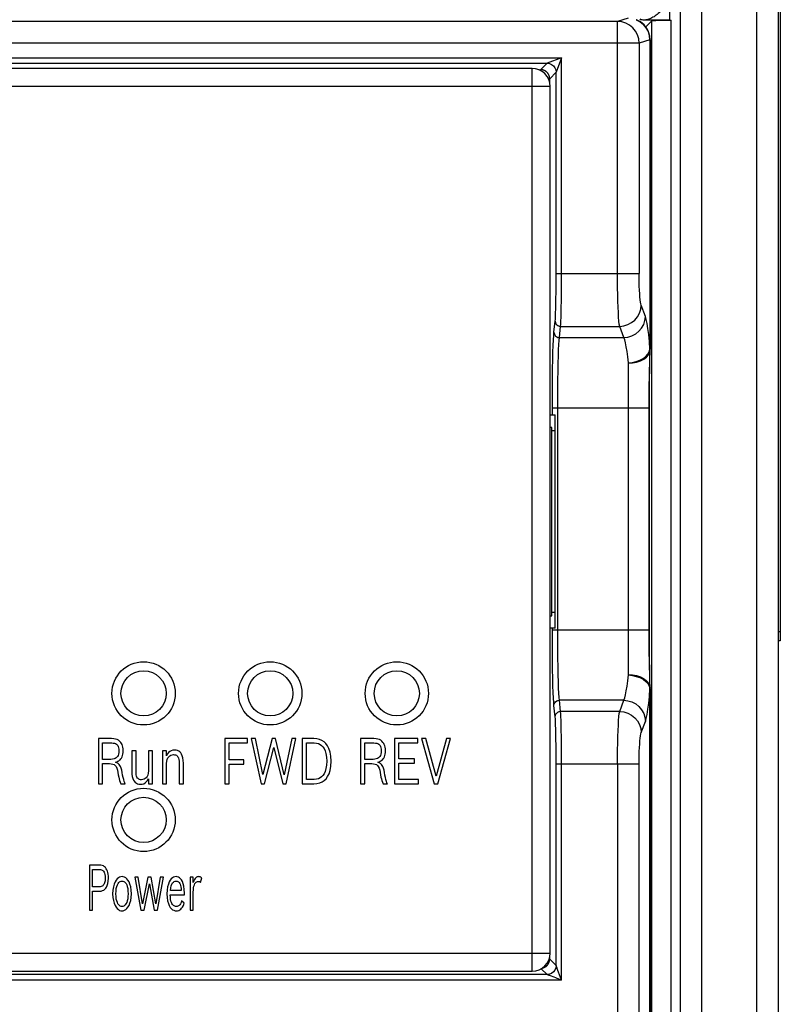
# Model space of a CAD drawing. Extents: x -837 to -216, y -123 to 601.
# Tile 41 of 136: x -546 to -504, y 172 to 227. Entities that reach past the tile are written whole.
import ezdxf

# ---------------------------------------------------------------- set-up
doc = ezdxf.new("R2010")
doc.units = 0
doc.header["$LTSCALE"] = 23.1
doc.layers.add('HEATSINK_AM_0', color=7, linetype='CONTINUOUS')

msp = doc.modelspace()

# ---------------------------------------------------------------- linework, layer by layer
at = {"layer": 'HEATSINK_AM_0', "color": 7}
for p, q in [((-508.35, 141.157), (-508.35, 331.899)), ((-505.32, 121.899), (-505.32, 331.899)), ((-510.12, 226.745), (-510.12, 330.699)), ((-509.533, 142.357), (-509.533, 330.699)), ((-504.12, 123.099), (-504.12, 330.699)), ((-504.02, 242.399), (-504.02, 192.399)), ((-513.021, 226.67), (-599.418, 226.67)), ((-512.424, 226.849), (-513.021, 226.67)), ((-513.021, 212.72), (-513.021, 226.67)), ((-511.976, 226.761), (-511.985, 226.764)), ((-511.779, 226.819), (-511.74, 226.766)), ((-510.12, 226.745), (-511.55, 226.745)), ((-511.114, 226.705), (-511.457, 226.362)), ((-511.114, 142.305), (-511.114, 226.705)), ((-510.118, 226.745), (-510.054, 226.745)), ((-510.054, 142.305), (-510.054, 226.745)), ((-511.231, 225.649), (-511.826, 225.471)), ((-511.236, 225.844), (-511.27, 225.99)), ((-511.225, 225.646), (-511.231, 225.649)), ((-511.22, 225.646), (-511.225, 225.646)), ((-511.225, 225.646), (-511.225, 208.536)), ((-511.22, 225.647), (-511.22, 208.539)), ((-511.826, 225.471), (-600.614, 225.471)), ((-511.826, 225.471), (-511.826, 212.72)), ((-596.329, 224.658), (-516.111, 224.658)), ((-516.111, 224.658), (-516.911, 224.358)), ((-516.111, 212.72), (-516.111, 224.658)), ((-595.529, 224.358), (-516.911, 224.358)), ((-517.746, 224.073), (-594.693, 224.073)), ((-517.746, 174.126), (-517.746, 224.073)), ((-517.378, 223.999), (-517.27, 223.999)), ((-516.911, 224.358), (-517.27, 223.999)), ((-516.411, 223.858), (-516.77, 223.499)), ((-516.77, 223.273), (-516.77, 223.499)), ((-516.411, 212.72), (-516.411, 223.858)), ((-516.746, 223.073), (-595.693, 223.073)), ((-516.411, 212.72), (-511.826, 212.72)), ((-511.476, 210.347), (-511.705, 210.969)), ((-516.534, 209.472), (-516.465, 210.093)), ((-516.234, 209.18), (-516.165, 209.801)), ((-516.165, 209.801), (-512.9, 209.801)), ((-512.671, 209.18), (-512.9, 209.801)), ((-516.234, 209.18), (-512.671, 209.18)), ((-511.262, 208.395), (-511.225, 208.536)), ((-511.228, 208.02), (-511.226, 208.106)), ((-511.226, 208.106), (-511.224, 208.218)), ((-511.224, 208.218), (-511.22, 208.451)), ((-511.221, 208.42), (-511.22, 208.45)), ((-511.22, 208.451), (-511.22, 208.539)), ((-511.22, 208.451), (-511.22, 208.494)), ((-512.42, 190.524), (-512.42, 207.775)), ((-511.246, 207.406), (-511.239, 207.703)), ((-511.239, 207.308), (-511.234, 207.626)), ((-511.234, 207.626), (-511.228, 207.974)), ((-511.228, 207.974), (-511.228, 208.02)), ((-511.257, 206.9), (-511.252, 207.124)), ((-511.252, 207.124), (-511.246, 207.406)), ((-511.246, 206.629), (-511.242, 207.004)), ((-511.242, 207.004), (-511.239, 207.308)), ((-511.264, 206.346), (-511.261, 206.641)), ((-511.261, 206.641), (-511.257, 206.9)), ((-511.248, 206.335), (-511.246, 206.629)), ((-511.27, 205.668), (-511.267, 206.02)), ((-511.267, 206.02), (-511.264, 206.346)), ((-511.251, 205.663), (-511.25, 206.011)), ((-511.25, 206.011), (-511.248, 206.335)), ((-516.62, 204.899), (-516.62, 205.421)), ((-511.252, 205.288), (-511.251, 205.663)), ((-516.746, 204.899), (-516.47, 204.899)), ((-516.62, 205.288), (-511.251, 205.288)), ((-516.47, 193.099), (-516.47, 204.899)), ((-516.32, 193.099), (-516.32, 205.288)), ((-511.252, 192.84), (-511.252, 205.288)), ((-516.47, 204.025), (-516.643, 204.025)), ((-516.642, 193.798), (-516.642, 204.201)), ((-516.746, 195.63), (-516.746, 196.715)), ((-516.746, 193.569), (-516.746, 195.63)), ((-516.47, 193.973), (-516.643, 193.973)), ((-516.747, 193.408), (-516.746, 193.57)), ((-516.746, 175.126), (-516.746, 193.57)), ((-516.47, 193.099), (-516.746, 193.099)), ((-516.619, 192.436), (-516.62, 193.099)), ((-516.62, 193.011), (-511.251, 193.011)), ((-516.319, 192.478), (-516.32, 193.099)), ((-511.27, 192.685), (-511.27, 193.011)), ((-511.251, 192.523), (-511.252, 192.84)), ((-504.02, 192.899), (-504.12, 192.899)), ((-511.268, 192.391), (-511.27, 192.685)), ((-511.266, 192.125), (-511.268, 192.391)), ((-511.25, 192.237), (-511.251, 192.523)), ((-504.02, 192.399), (-504.12, 192.399)), ((-511.264, 191.884), (-511.266, 192.125)), ((-511.261, 191.667), (-511.264, 191.884)), ((-511.247, 191.859), (-511.25, 192.237)), ((-511.245, 191.535), (-511.247, 191.859)), ((-511.256, 191.377), (-511.261, 191.667)), ((-511.251, 191.126), (-511.256, 191.377)), ((-511.242, 191.255), (-511.245, 191.535)), ((-511.238, 190.938), (-511.242, 191.255)), ((-511.247, 190.904), (-511.251, 191.126)), ((-511.24, 190.64), (-511.247, 190.904)), ((-511.226, 190.09), (-511.24, 190.64)), ((-511.233, 190.604), (-511.238, 190.938)), ((-511.225, 190.144), (-511.233, 190.604)), ((-511.224, 190.067), (-511.225, 190.144)), ((-511.222, 189.941), (-511.226, 190.09)), ((-511.225, 142.299), (-511.225, 189.763)), ((-511.221, 189.862), (-511.224, 190.067)), ((-511.222, 189.928), (-511.222, 189.941)), ((-511.22, 189.836), (-511.221, 189.897)), ((-511.22, 189.766), (-511.221, 189.862)), ((-511.22, 189.804), (-511.22, 189.817)), ((-511.22, 189.766), (-511.22, 142.299)), ((-512.671, 189.119), (-516.234, 189.119)), ((-516.165, 188.497), (-516.234, 189.119)), ((-512.9, 188.497), (-512.671, 189.119)), ((-516.465, 188.205), (-516.534, 188.827)), ((-512.9, 188.497), (-516.165, 188.497)), ((-511.705, 187.33), (-511.476, 187.951)), ((-540.992, 186.999), (-541.72, 186.999)), ((-541.72, 186.999), (-541.72, 184.499)), ((-533.467, 186.999), (-534.72, 186.999)), ((-534.72, 186.999), (-534.72, 184.499)), ((-533.467, 186.758), (-533.467, 186.999)), ((-533.025, 186.999), (-533.268, 186.999)), ((-533.268, 186.999), (-532.728, 184.499)), ((-532.619, 185.006), (-533.025, 186.999)), ((-532.118, 186.999), (-532.619, 185.006)), ((-531.934, 186.999), (-532.118, 186.999)), ((-531.444, 184.999), (-531.934, 186.999)), ((-531.022, 186.999), (-531.444, 184.999)), ((-531.341, 184.499), (-530.801, 186.999)), ((-530.801, 186.999), (-531.022, 186.999)), ((-529.802, 186.999), (-530.451, 186.999)), ((-530.451, 186.999), (-530.451, 184.499)), ((-526.492, 186.999), (-527.22, 186.999)), ((-527.22, 186.999), (-527.22, 184.499)), ((-524.065, 186.999), (-525.343, 186.999)), ((-525.343, 186.999), (-525.343, 184.499)), ((-524.065, 186.758), (-524.065, 186.999)), ((-523.611, 186.999), (-523.852, 186.999)), ((-523.852, 186.999), (-523.147, 184.499)), ((-523.046, 184.919), (-523.611, 186.999)), ((-522.476, 186.999), (-523.046, 184.919)), ((-522.962, 184.499), (-522.249, 186.999)), ((-522.249, 186.999), (-522.476, 186.999)), ((-541.488, 186.758), (-540.984, 186.758)), ((-541.488, 185.849), (-541.488, 186.758)), ((-539.639, 186.328), (-539.871, 186.328)), ((-539.871, 186.328), (-539.871, 185.195)), ((-539.639, 185.174), (-539.639, 186.328)), ((-538.721, 186.328), (-538.953, 186.328)), ((-538.953, 186.328), (-538.953, 185.209)), ((-538.721, 184.499), (-538.721, 186.328)), ((-537.952, 186.328), (-538.184, 186.328)), ((-538.184, 186.328), (-538.184, 184.499)), ((-537.952, 186.048), (-537.952, 186.328)), ((-534.488, 186.758), (-533.467, 186.758)), ((-534.488, 185.817), (-534.488, 186.758)), ((-532.541, 184.499), (-532.029, 186.513)), ((-532.029, 186.513), (-531.531, 184.499)), ((-530.219, 186.758), (-529.788, 186.758)), ((-530.219, 184.741), (-530.219, 186.758)), ((-526.988, 186.758), (-526.484, 186.758)), ((-526.988, 185.849), (-526.988, 186.758)), ((-525.111, 186.758), (-524.065, 186.758)), ((-525.111, 185.877), (-525.111, 186.758)), ((-541.023, 185.849), (-541.488, 185.849)), ((-533.671, 185.817), (-534.488, 185.817)), ((-533.671, 185.583), (-533.671, 185.817)), ((-526.523, 185.849), (-526.988, 185.849)), ((-524.244, 185.877), (-525.111, 185.877)), ((-524.244, 185.643), (-524.244, 185.877)), ((-541.488, 185.615), (-541.107, 185.615)), ((-541.488, 184.499), (-541.488, 185.615)), ((-537.952, 184.499), (-537.952, 185.618)), ((-537.255, 185.653), (-537.255, 184.499)), ((-537.023, 184.499), (-537.023, 185.632)), ((-534.488, 185.583), (-533.671, 185.583)), ((-534.488, 184.499), (-534.488, 185.583)), ((-526.988, 185.615), (-526.607, 185.615)), ((-526.988, 184.499), (-526.988, 185.615)), ((-525.111, 185.643), (-524.244, 185.643)), ((-525.111, 184.741), (-525.111, 185.643)), ((-511.826, 185.578), (-516.411, 185.578)), ((-516.411, 174.44), (-516.411, 185.578)), ((-516.111, 173.64), (-516.111, 185.578)), ((-513.021, 185.578), (-513.021, 144.099)), ((-511.826, 144.099), (-511.826, 185.578)), ((-538.953, 184.779), (-538.953, 184.499)), ((-529.785, 184.741), (-530.219, 184.741)), ((-524.014, 184.741), (-525.111, 184.741)), ((-524.014, 184.499), (-524.014, 184.741)), ((-541.72, 184.499), (-541.488, 184.499)), ((-540.483, 184.499), (-540.24, 184.499)), ((-538.953, 184.499), (-538.721, 184.499)), ((-538.184, 184.499), (-537.952, 184.499)), ((-537.255, 184.499), (-537.023, 184.499)), ((-534.72, 184.499), (-534.488, 184.499)), ((-532.728, 184.499), (-532.541, 184.499)), ((-531.531, 184.499), (-531.341, 184.499)), ((-530.451, 184.499), (-529.808, 184.499)), ((-527.22, 184.499), (-526.988, 184.499)), ((-525.983, 184.499), (-525.74, 184.499)), ((-525.343, 184.499), (-524.014, 184.499)), ((-523.147, 184.499), (-522.962, 184.499)), ((-541.687, 179.999), (-542.22, 179.999)), ((-542.22, 179.999), (-542.22, 177.499)), ((-542.046, 179.758), (-541.664, 179.758)), ((-542.046, 178.793), (-542.046, 179.758)), ((-539.518, 179.328), (-539.706, 179.328)), ((-539.706, 179.328), (-539.377, 177.499)), ((-539.276, 177.856), (-539.518, 179.328)), ((-538.993, 179.328), (-539.276, 177.856)), ((-538.804, 179.328), (-538.993, 179.328)), ((-538.54, 177.856), (-538.804, 179.328)), ((-538.295, 179.328), (-538.54, 177.856)), ((-538.45, 177.499), (-538.116, 179.328)), ((-538.116, 179.328), (-538.295, 179.328)), ((-536.474, 179.328), (-536.648, 179.328)), ((-536.648, 179.328), (-536.648, 177.499)), ((-536.474, 179.034), (-536.474, 179.328)), ((-536.073, 179.041), (-536.002, 179.286)), ((-541.674, 178.793), (-542.046, 178.793)), ((-539.186, 177.499), (-538.901, 178.964)), ((-538.901, 178.964), (-538.643, 177.499)), ((-542.046, 178.559), (-541.653, 178.559)), ((-542.046, 177.499), (-542.046, 178.559)), ((-537.747, 178.356), (-536.958, 178.356)), ((-537.137, 178.59), (-537.741, 178.59)), ((-536.958, 178.356), (-536.958, 178.45)), ((-536.474, 177.499), (-536.474, 178.503)), ((-536.975, 177.884), (-537.116, 178.017)), ((-542.22, 177.499), (-542.046, 177.499)), ((-539.377, 177.499), (-539.186, 177.499)), ((-538.643, 177.499), (-538.45, 177.499)), ((-536.648, 177.499), (-536.474, 177.499)), ((-595.693, 175.126), (-516.746, 175.126)), ((-516.77, 174.799), (-516.77, 174.923)), ((-516.411, 174.44), (-516.77, 174.799)), ((-516.378, 174.352), (-516.408, 174.432)), ((-516.362, 174.309), (-516.378, 174.352)), ((-516.353, 174.286), (-516.362, 174.309)), ((-516.911, 173.94), (-595.529, 173.94)), ((-594.693, 174.126), (-517.746, 174.126)), ((-516.911, 173.94), (-517.238, 174.268)), ((-516.802, 173.9), (-516.841, 173.914)), ((-516.78, 173.891), (-516.802, 173.9)), ((-516.731, 173.873), (-516.78, 173.891)), ((-516.675, 173.852), (-516.731, 173.873)), ((-516.583, 173.818), (-516.675, 173.852)), ((-516.514, 173.792), (-516.583, 173.818)), ((-516.312, 174.175), (-516.353, 174.286)), ((-516.275, 174.079), (-516.312, 174.175)), ((-516.218, 173.927), (-516.275, 174.079)), ((-516.111, 173.64), (-516.218, 173.927)), ((-516.111, 173.64), (-596.329, 173.64)), ((-516.111, 173.64), (-516.354, 173.732))]:
    msp.add_line(p, q, dxfattribs=at)
for points in [[(-510.64, 227.228), (-510.706, 227.168), (-510.769, 227.112), (-510.829, 227.062), (-510.888, 227.015), (-510.945, 226.972), (-511.002, 226.933), (-511.059, 226.897), (-511.116, 226.864), (-511.173, 226.836), (-511.231, 226.811), (-511.288, 226.79), (-511.344, 226.773), (-511.399, 226.76), (-511.452, 226.752), (-511.502, 226.747), (-511.55, 226.745)], [(-511.826, 225.471), (-511.848, 225.701), (-511.915, 225.924), (-512.025, 226.132), (-512.174, 226.315), (-512.355, 226.466), (-512.562, 226.578), (-512.787, 226.647), (-513.021, 226.67)], [(-511.985, 226.764), (-511.762, 226.647), (-511.581, 226.498), (-511.432, 226.315), (-511.322, 226.108), (-511.254, 225.882), (-511.231, 225.649)], [(-511.225, 225.646), (-511.248, 225.881), (-511.315, 226.106), (-511.426, 226.314), (-511.574, 226.496), (-511.756, 226.645), (-511.975, 226.76)], [(-511.27, 225.99), (-511.32, 226.127), (-511.385, 226.254), (-511.463, 226.37), (-511.551, 226.474), (-511.649, 226.565), (-511.753, 226.644), (-511.863, 226.709), (-511.974, 226.76)], [(-511.55, 226.745), (-511.605, 226.748), (-511.651, 226.752), (-511.686, 226.755), (-511.712, 226.758), (-511.73, 226.762), (-511.74, 226.766)], [(-511.114, 226.705), (-511.101, 226.71), (-511.074, 226.715), (-511.032, 226.719), (-510.975, 226.723), (-510.904, 226.728), (-510.819, 226.731), (-510.722, 226.735), (-510.615, 226.738), (-510.5, 226.74), (-510.378, 226.743), (-510.25, 226.744), (-510.117, 226.745)], [(-511.22, 225.646), (-511.221, 225.691), (-511.236, 225.844)], [(-516.111, 224.658), (-516.408, 223.867), (-516.41, 223.861), (-516.411, 223.858)], [(-516.911, 224.358), (-516.781, 224.341), (-516.661, 224.291), (-516.557, 224.212), (-516.478, 224.108), (-516.428, 223.988), (-516.411, 223.858)], [(-516.746, 196.715), (-516.747, 198.994), (-516.746, 223.073)], [(-516.465, 210.093), (-516.456, 210.202), (-516.448, 210.352), (-516.44, 210.547), (-516.432, 210.78), (-516.426, 211.048), (-516.421, 211.346), (-516.416, 211.668), (-516.413, 212.009), (-516.411, 212.359), (-516.411, 212.72)], [(-516.165, 209.801), (-516.156, 209.92), (-516.148, 210.089), (-516.14, 210.304), (-516.132, 210.563), (-516.126, 210.86), (-516.121, 211.191), (-516.117, 211.549), (-516.113, 211.927), (-516.112, 212.32), (-516.111, 212.72)], [(-512.9, 209.801), (-512.92, 209.92), (-512.939, 210.089), (-512.957, 210.304), (-512.973, 210.563), (-512.987, 210.861), (-512.999, 211.191), (-513.009, 211.549), (-513.016, 211.928), (-513.02, 212.32), (-513.021, 212.72)], [(-511.705, 210.969), (-511.725, 211.041), (-511.744, 211.141), (-511.762, 211.27), (-511.778, 211.426), (-511.792, 211.605), (-511.804, 211.803), (-511.813, 212.018), (-511.82, 212.245), (-511.824, 212.479), (-511.826, 212.72)], [(-512.9, 209.801), (-512.67, 209.828), (-512.448, 209.897), (-512.243, 210.006), (-512.063, 210.152), (-511.914, 210.328), (-511.802, 210.528), (-511.732, 210.744), (-511.705, 210.969)], [(-512.671, 209.18), (-512.441, 209.206), (-512.219, 209.275), (-512.014, 209.385), (-511.834, 209.53), (-511.685, 209.706), (-511.573, 209.906), (-511.503, 210.122), (-511.476, 210.347)], [(-511.225, 208.536), (-511.259, 208.966), (-511.296, 209.348), (-511.337, 209.681), (-511.381, 209.962), (-511.427, 210.183), (-511.476, 210.347)], [(-516.465, 210.093), (-516.455, 210.018), (-516.424, 209.948), (-516.377, 209.888), (-516.315, 209.841), (-516.243, 209.812), (-516.165, 209.801)], [(-516.62, 205.421), (-516.619, 205.864), (-516.616, 206.421), (-516.611, 206.964), (-516.605, 207.478), (-516.596, 207.952), (-516.586, 208.379), (-516.574, 208.751), (-516.562, 209.061), (-516.548, 209.3), (-516.534, 209.472)], [(-516.534, 209.472), (-516.523, 209.396), (-516.493, 209.326), (-516.445, 209.266), (-516.383, 209.219), (-516.311, 209.19), (-516.234, 209.18)], [(-516.32, 205.288), (-516.319, 205.822), (-516.316, 206.346), (-516.311, 206.851), (-516.305, 207.328), (-516.296, 207.768), (-516.286, 208.164), (-516.275, 208.51), (-516.262, 208.797), (-516.248, 209.022), (-516.234, 209.18)], [(-512.42, 207.775), (-512.454, 208.112), (-512.492, 208.411), (-512.533, 208.668), (-512.577, 208.883), (-512.623, 209.054), (-512.671, 209.18)], [(-512.421, 207.786), (-512.197, 207.809), (-511.981, 207.857), (-511.781, 207.929), (-511.603, 208.023), (-511.454, 208.134), (-511.339, 208.26), (-511.262, 208.395)], [(-512.42, 207.761), (-512.186, 207.775), (-511.961, 207.817), (-511.753, 207.886), (-511.571, 207.978), (-511.422, 208.091)], [(-511.422, 208.091), (-511.311, 208.219), (-511.244, 208.355), (-511.22, 208.494)], [(-511.239, 207.703), (-511.231, 208.031), (-511.222, 208.359)], [(-511.22, 208.503), (-511.22, 208.511), (-511.221, 208.519), (-511.223, 208.527), (-511.225, 208.536)], [(-511.22, 208.503), (-511.22, 208.526), (-511.221, 208.546)], [(-511.27, 193.011), (-511.27, 205.482), (-511.27, 205.668)], [(-516.534, 188.827), (-516.548, 188.999), (-516.562, 189.238), (-516.574, 189.548), (-516.586, 189.92), (-516.596, 190.347), (-516.605, 190.821), (-516.611, 191.336), (-516.616, 191.88), (-516.619, 192.436)], [(-516.234, 189.119), (-516.248, 189.277), (-516.262, 189.502), (-516.275, 189.79), (-516.286, 190.135), (-516.296, 190.531), (-516.305, 190.972), (-516.311, 191.45), (-516.316, 191.955), (-516.319, 192.478)], [(-512.671, 189.119), (-512.623, 189.245), (-512.577, 189.416), (-512.533, 189.631), (-512.492, 189.888), (-512.454, 190.187), (-512.42, 190.524)], [(-512.42, 190.538), (-512.187, 190.524), (-511.963, 190.482), (-511.756, 190.414), (-511.575, 190.323)], [(-512.42, 190.525), (-512.197, 190.496), (-511.981, 190.441), (-511.781, 190.368), (-511.603, 190.276), (-511.454, 190.164), (-511.339, 190.039), (-511.262, 189.903), (-511.225, 189.763)], [(-511.575, 190.323), (-511.426, 190.211), (-511.314, 190.084), (-511.245, 189.947), (-511.22, 189.804)], [(-511.476, 187.951), (-511.427, 188.116), (-511.381, 188.337), (-511.337, 188.618), (-511.296, 188.951), (-511.259, 189.332), (-511.225, 189.763)], [(-511.225, 189.763), (-511.223, 189.771), (-511.221, 189.779), (-511.22, 189.788), (-511.22, 189.796)], [(-516.534, 188.827), (-516.523, 188.902), (-516.493, 188.972), (-516.445, 189.033), (-516.383, 189.079), (-516.311, 189.108), (-516.234, 189.119)], [(-512.671, 189.119), (-512.441, 189.092), (-512.219, 189.023), (-512.014, 188.914), (-511.834, 188.769), (-511.685, 188.593), (-511.573, 188.393), (-511.503, 188.176), (-511.476, 187.951)], [(-516.465, 188.205), (-516.455, 188.281), (-516.424, 188.351), (-516.377, 188.411), (-516.315, 188.457), (-516.243, 188.487), (-516.165, 188.497)], [(-516.111, 185.578), (-516.112, 185.978), (-516.113, 186.371), (-516.117, 186.75), (-516.121, 187.108), (-516.126, 187.438), (-516.132, 187.736), (-516.14, 187.994), (-516.148, 188.21), (-516.156, 188.379), (-516.165, 188.497)], [(-513.021, 185.578), (-513.02, 185.978), (-513.016, 186.371), (-513.009, 186.749), (-512.999, 187.107), (-512.987, 187.438), (-512.973, 187.735), (-512.957, 187.994), (-512.939, 188.21), (-512.92, 188.379), (-512.9, 188.497)], [(-512.9, 188.497), (-512.67, 188.471), (-512.448, 188.402), (-512.243, 188.292), (-512.063, 188.147), (-511.914, 187.971), (-511.802, 187.771), (-511.732, 187.555), (-511.705, 187.33)], [(-516.411, 185.578), (-516.411, 185.94), (-516.413, 186.289), (-516.416, 186.63), (-516.421, 186.953), (-516.426, 187.25), (-516.432, 187.519), (-516.44, 187.752), (-516.448, 187.946), (-516.456, 188.097), (-516.465, 188.205)], [(-540.486, 186.79), (-540.544, 186.854), (-540.61, 186.906), (-540.682, 186.946), (-540.766, 186.974), (-540.871, 186.992), (-540.992, 186.999)], [(-528.848, 185.748), (-528.867, 186.021), (-528.908, 186.254), (-528.971, 186.443), (-529.051, 186.597), (-529.143, 186.72), (-529.246, 186.818), (-529.36, 186.895), (-529.489, 186.95), (-529.637, 186.985), (-529.802, 186.999)], [(-525.986, 186.79), (-526.044, 186.854), (-526.11, 186.906), (-526.182, 186.946), (-526.266, 186.974), (-526.371, 186.992), (-526.492, 186.999)], [(-511.826, 185.578), (-511.824, 185.82), (-511.82, 186.053), (-511.813, 186.28), (-511.804, 186.496), (-511.792, 186.694), (-511.778, 186.873), (-511.762, 187.028), (-511.744, 187.158), (-511.725, 187.258), (-511.705, 187.33)], [(-540.581, 186.317), (-540.588, 186.22), (-540.602, 186.136), (-540.626, 186.068), (-540.657, 186.011), (-540.694, 185.964), (-540.739, 185.926), (-540.792, 185.894), (-540.855, 185.87), (-540.933, 185.855), (-541.023, 185.849)], [(-540.984, 186.758), (-540.901, 186.752), (-540.83, 186.739), (-540.771, 186.718), (-540.723, 186.689), (-540.683, 186.654), (-540.649, 186.61), (-540.621, 186.557), (-540.6, 186.492), (-540.587, 186.412), (-540.581, 186.317)], [(-540.344, 186.321), (-540.349, 186.423), (-540.362, 186.515), (-540.383, 186.596), (-540.411, 186.668), (-540.445, 186.733), (-540.486, 186.79)], [(-540.481, 185.87), (-540.442, 185.923), (-540.409, 185.985), (-540.382, 186.053), (-540.361, 186.132), (-540.349, 186.221), (-540.344, 186.321)], [(-537.507, 186.359), (-537.605, 186.35), (-537.693, 186.325), (-537.769, 186.286), (-537.835, 186.228), (-537.897, 186.149), (-537.952, 186.048)], [(-537.023, 185.632), (-537.032, 185.793), (-537.051, 185.929), (-537.083, 186.041), (-537.123, 186.131), (-537.169, 186.203), (-537.222, 186.259), (-537.28, 186.302), (-537.346, 186.333), (-537.422, 186.352), (-537.507, 186.359)], [(-529.788, 186.758), (-529.666, 186.747), (-529.558, 186.721), (-529.464, 186.679), (-529.382, 186.619), (-529.306, 186.543), (-529.24, 186.445), (-529.182, 186.321), (-529.136, 186.167), (-529.108, 185.978), (-529.095, 185.755)], [(-526.081, 186.317), (-526.088, 186.22), (-526.102, 186.136), (-526.126, 186.068), (-526.157, 186.011), (-526.194, 185.964), (-526.239, 185.926), (-526.292, 185.894), (-526.355, 185.87), (-526.433, 185.855), (-526.523, 185.849)], [(-526.484, 186.758), (-526.401, 186.752), (-526.33, 186.739), (-526.271, 186.718), (-526.223, 186.689), (-526.183, 186.654), (-526.149, 186.61), (-526.121, 186.557), (-526.1, 186.492), (-526.087, 186.412), (-526.081, 186.317)], [(-525.844, 186.321), (-525.849, 186.423), (-525.862, 186.515), (-525.883, 186.596), (-525.911, 186.668), (-525.945, 186.733), (-525.986, 186.79)], [(-525.981, 185.87), (-525.942, 185.923), (-525.909, 185.985), (-525.882, 186.053), (-525.861, 186.132), (-525.849, 186.221), (-525.844, 186.321)], [(-540.769, 185.695), (-540.701, 185.717), (-540.642, 185.741), (-540.596, 185.766), (-540.555, 185.795), (-540.516, 185.83), (-540.481, 185.87)], [(-537.952, 185.618), (-537.94, 185.742), (-537.916, 185.846), (-537.878, 185.929), (-537.831, 185.994), (-537.777, 186.043), (-537.715, 186.078), (-537.645, 186.099), (-537.566, 186.108)], [(-537.566, 186.108), (-537.504, 186.103), (-537.451, 186.091), (-537.407, 186.071), (-537.37, 186.044), (-537.338, 186.01), (-537.311, 185.966), (-537.288, 185.91), (-537.27, 185.841), (-537.26, 185.755), (-537.255, 185.653)], [(-529.808, 184.499), (-529.634, 184.514), (-529.48, 184.549), (-529.349, 184.605), (-529.236, 184.682), (-529.133, 184.778), (-529.044, 184.9), (-528.966, 185.052), (-528.905, 185.24), (-528.866, 185.473), (-528.848, 185.748)], [(-529.095, 185.755), (-529.107, 185.528), (-529.136, 185.336), (-529.181, 185.18), (-529.239, 185.055), (-529.305, 184.956), (-529.38, 184.879), (-529.462, 184.82), (-529.555, 184.778), (-529.664, 184.751), (-529.785, 184.741)], [(-526.269, 185.695), (-526.201, 185.717), (-526.142, 185.741), (-526.096, 185.766), (-526.055, 185.795), (-526.016, 185.83), (-525.981, 185.87)], [(-541.107, 185.615), (-541.004, 185.607), (-540.917, 185.588), (-540.849, 185.558), (-540.793, 185.513), (-540.744, 185.452), (-540.702, 185.369), (-540.667, 185.256), (-540.639, 185.114)], [(-540.404, 185.129), (-540.427, 185.256), (-540.455, 185.363), (-540.489, 185.448), (-540.528, 185.516), (-540.573, 185.573), (-540.627, 185.62), (-540.693, 185.661), (-540.769, 185.695)], [(-539.871, 185.195), (-539.862, 185.034), (-539.843, 184.897), (-539.813, 184.786), (-539.774, 184.695), (-539.728, 184.624), (-539.677, 184.568), (-539.62, 184.525), (-539.556, 184.494), (-539.481, 184.475), (-539.398, 184.468)], [(-538.953, 185.209), (-538.965, 185.085), (-538.989, 184.981), (-539.027, 184.898), (-539.074, 184.834), (-539.128, 184.784), (-539.19, 184.75), (-539.261, 184.728), (-539.339, 184.72)], [(-526.607, 185.615), (-526.504, 185.607), (-526.417, 185.588), (-526.349, 185.558), (-526.293, 185.513), (-526.244, 185.452), (-526.202, 185.369), (-526.167, 185.256), (-526.139, 185.114)], [(-525.904, 185.129), (-525.927, 185.256), (-525.955, 185.363), (-525.989, 185.448), (-526.028, 185.516), (-526.073, 185.573), (-526.127, 185.62), (-526.193, 185.661), (-526.269, 185.695)], [(-540.639, 185.114), (-540.62, 184.986), (-540.598, 184.87), (-540.576, 184.767), (-540.55, 184.673), (-540.519, 184.583), (-540.483, 184.499)], [(-540.24, 184.499), (-540.265, 184.555), (-540.292, 184.632), (-540.321, 184.732), (-540.351, 184.851), (-540.378, 184.983), (-540.404, 185.129)], [(-539.339, 184.72), (-539.398, 184.724), (-539.449, 184.736), (-539.491, 184.755), (-539.527, 184.782), (-539.558, 184.816), (-539.585, 184.86), (-539.607, 184.916), (-539.624, 184.986), (-539.634, 185.072), (-539.639, 185.174)], [(-539.398, 184.468), (-539.3, 184.477), (-539.212, 184.502), (-539.137, 184.541), (-539.07, 184.599), (-539.008, 184.679), (-538.953, 184.779)], [(-526.139, 185.114), (-526.12, 184.986), (-526.098, 184.87), (-526.076, 184.767), (-526.05, 184.673), (-526.019, 184.583), (-525.983, 184.499)], [(-525.74, 184.499), (-525.765, 184.555), (-525.792, 184.632), (-525.821, 184.732), (-525.851, 184.851), (-525.878, 184.983), (-525.904, 185.129)], [(-541.287, 179.799), (-541.333, 179.862), (-541.386, 179.912), (-541.443, 179.95), (-541.51, 179.976), (-541.592, 179.993), (-541.687, 179.999)], [(-541.664, 179.758), (-541.602, 179.753), (-541.548, 179.74), (-541.503, 179.72), (-541.465, 179.692), (-541.431, 179.656), (-541.402, 179.61), (-541.378, 179.551), (-541.359, 179.479), (-541.348, 179.389), (-541.343, 179.283)], [(-541.165, 179.269), (-541.169, 179.388), (-541.181, 179.494), (-541.199, 179.588), (-541.224, 179.669), (-541.253, 179.74), (-541.287, 179.799)], [(-541.653, 178.559), (-541.568, 178.566), (-541.492, 178.585), (-541.425, 178.616), (-541.367, 178.659), (-541.313, 178.714), (-541.266, 178.784), (-541.225, 178.872), (-541.193, 178.981), (-541.173, 179.113), (-541.165, 179.269)], [(-541.343, 179.283), (-541.346, 179.203), (-541.353, 179.132), (-541.364, 179.069), (-541.379, 179.014), (-541.397, 178.966), (-541.418, 178.926)], [(-540.409, 179.359), (-540.48, 179.353), (-540.548, 179.33), (-540.615, 179.293), (-540.68, 179.238), (-540.743, 179.162), (-540.8, 179.064), (-540.852, 178.942), (-540.893, 178.794), (-540.919, 178.617), (-540.932, 178.412)], [(-539.895, 178.415), (-539.908, 178.619), (-539.934, 178.795), (-539.975, 178.943), (-540.026, 179.065), (-540.084, 179.163), (-540.146, 179.238), (-540.21, 179.294), (-540.275, 179.331), (-540.342, 179.353), (-540.409, 179.359)], [(-537.428, 179.359), (-537.496, 179.353), (-537.561, 179.331), (-537.626, 179.294), (-537.687, 179.24), (-537.747, 179.165), (-537.803, 179.067), (-537.852, 178.945), (-537.891, 178.796), (-537.916, 178.616), (-537.927, 178.408)], [(-536.958, 178.45), (-536.968, 178.654), (-536.99, 178.828), (-537.025, 178.971), (-537.069, 179.087), (-537.119, 179.178), (-537.175, 179.248), (-537.232, 179.298), (-537.294, 179.332), (-537.359, 179.353), (-537.428, 179.359)], [(-536.18, 179.359), (-536.222, 179.356), (-536.262, 179.343), (-536.3, 179.323), (-536.336, 179.292), (-536.372, 179.25), (-536.407, 179.194), (-536.441, 179.122), (-536.474, 179.034)], [(-536.002, 179.286), (-536.032, 179.31), (-536.061, 179.33), (-536.089, 179.343), (-536.118, 179.352), (-536.148, 179.358), (-536.18, 179.359)], [(-541.418, 178.926), (-541.447, 178.884), (-541.481, 178.85), (-541.517, 178.825), (-541.56, 178.808), (-541.613, 178.797), (-541.674, 178.793)], [(-540.751, 178.408), (-540.744, 178.566), (-540.729, 178.701), (-540.704, 178.813), (-540.672, 178.903), (-540.635, 178.975), (-540.595, 179.03), (-540.552, 179.07), (-540.508, 179.097), (-540.46, 179.113), (-540.409, 179.118)], [(-540.409, 179.118), (-540.362, 179.113), (-540.317, 179.097), (-540.273, 179.069), (-540.232, 179.028), (-540.192, 178.972), (-540.156, 178.9), (-540.124, 178.809), (-540.099, 178.698), (-540.083, 178.566), (-540.076, 178.412)], [(-537.741, 178.59), (-537.718, 178.736), (-537.69, 178.856), (-537.656, 178.946), (-537.617, 179.014), (-537.576, 179.062), (-537.531, 179.093), (-537.481, 179.112), (-537.426, 179.118)], [(-537.426, 179.118), (-537.39, 179.115), (-537.356, 179.108), (-537.325, 179.095), (-537.296, 179.078), (-537.27, 179.056), (-537.245, 179.028)], [(-537.245, 179.028), (-537.218, 178.988), (-537.194, 178.937), (-537.175, 178.878), (-537.159, 178.803), (-537.146, 178.706), (-537.137, 178.59)], [(-536.474, 178.503), (-536.468, 178.633), (-536.456, 178.745), (-536.436, 178.838), (-536.411, 178.914), (-536.382, 178.975), (-536.35, 179.022), (-536.316, 179.056), (-536.28, 179.079), (-536.241, 179.093), (-536.201, 179.097)], [(-536.201, 179.097), (-536.178, 179.096), (-536.157, 179.092), (-536.138, 179.086), (-536.118, 179.076), (-536.096, 179.061), (-536.073, 179.041)], [(-540.932, 178.412), (-540.919, 178.208), (-540.892, 178.032), (-540.851, 177.884), (-540.799, 177.762), (-540.742, 177.664), (-540.679, 177.589), (-540.615, 177.534), (-540.55, 177.496), (-540.483, 177.474), (-540.416, 177.468)], [(-540.416, 177.709), (-540.464, 177.714), (-540.51, 177.73), (-540.554, 177.757), (-540.596, 177.797), (-540.636, 177.852), (-540.672, 177.923), (-540.704, 178.013), (-540.729, 178.122), (-540.744, 178.255), (-540.751, 178.408)], [(-540.416, 177.468), (-540.346, 177.474), (-540.277, 177.497), (-540.211, 177.534), (-540.147, 177.59), (-540.084, 177.665), (-540.026, 177.763), (-539.975, 177.885), (-539.934, 178.034), (-539.908, 178.211), (-539.895, 178.415)], [(-540.076, 178.412), (-540.083, 178.258), (-540.099, 178.125), (-540.124, 178.015), (-540.156, 177.925), (-540.193, 177.853), (-540.233, 177.798), (-540.275, 177.758), (-540.32, 177.731), (-540.367, 177.714), (-540.416, 177.709)], [(-537.927, 178.408), (-537.915, 178.203), (-537.89, 178.026), (-537.85, 177.879), (-537.799, 177.758), (-537.743, 177.661), (-537.681, 177.587), (-537.617, 177.533), (-537.55, 177.497), (-537.481, 177.474), (-537.409, 177.468)], [(-537.624, 177.824), (-537.657, 177.875), (-537.685, 177.939), (-537.708, 178.012), (-537.726, 178.103), (-537.739, 178.218), (-537.747, 178.356)], [(-537.409, 177.709), (-537.452, 177.712), (-537.492, 177.722), (-537.528, 177.737), (-537.561, 177.758), (-537.593, 177.787), (-537.624, 177.824)], [(-537.116, 178.017), (-537.15, 177.929), (-537.184, 177.859), (-537.217, 177.806), (-537.251, 177.768), (-537.286, 177.741), (-537.323, 177.723), (-537.364, 177.712), (-537.409, 177.709)], [(-537.409, 177.468), (-537.341, 177.474), (-537.278, 177.49), (-537.222, 177.517), (-537.168, 177.556), (-537.116, 177.61), (-537.067, 177.68), (-537.02, 177.772), (-536.975, 177.884)], [(-516.411, 174.44), (-516.428, 174.311), (-516.478, 174.19), (-516.557, 174.087), (-516.661, 174.007), (-516.781, 173.957), (-516.911, 173.94)], [(-516.408, 174.432), (-516.41, 174.437), (-516.411, 174.44)], [(-516.841, 173.914), (-516.902, 173.937), (-516.908, 173.939), (-516.911, 173.94)], [(-516.354, 173.732), (-516.438, 173.763), (-516.514, 173.792)]]:
    msp.add_lwpolyline(points, dxfattribs=at)
for points in [[(-516.77, 223.499, 0), (-516.77, 223.506, 0), (-516.77, 223.512, 0), (-516.77, 223.518, 0), (-516.77, 223.524, 0), (-516.771, 223.53, 0), (-516.771, 223.536, 0), (-516.772, 223.542, 0), (-516.772, 223.548, 0), (-516.773, 223.555, 0), (-516.774, 223.561, 0), (-516.774, 223.567, 0), (-516.775, 223.573, 0), (-516.776, 223.579, 0), (-516.777, 223.585, 0), (-516.778, 223.591, 0), (-516.779, 223.597, 0), (-516.781, 223.603, 0), (-516.782, 223.609, 0), (-516.783, 223.615, 0), (-516.785, 223.621, 0), (-516.786, 223.627, 0), (-516.788, 223.633, 0), (-516.79, 223.639, 0), (-516.791, 223.645, 0), (-516.793, 223.65, 0), (-516.795, 223.656, 0), (-516.797, 223.662, 0), (-516.799, 223.668, 0), (-516.801, 223.674, 0), (-516.803, 223.679, 0), (-516.805, 223.685, 0), (-516.808, 223.691, 0), (-516.81, 223.696, 0), (-516.813, 223.702, 0), (-516.815, 223.708, 0), (-516.818, 223.713, 0), (-516.82, 223.719, 0), (-516.823, 223.724, 0), (-516.826, 223.73, 0), (-516.829, 223.735, 0), (-516.832, 223.741, 0), (-516.835, 223.746, 0), (-516.838, 223.751, 0), (-516.841, 223.756, 0), (-516.844, 223.762, 0), (-516.847, 223.767, 0), (-516.851, 223.772, 0), (-516.854, 223.777, 0), (-516.857, 223.782, 0), (-516.861, 223.787, 0), (-516.864, 223.792, 0), (-516.868, 223.797, 0), (-516.872, 223.802, 0), (-516.876, 223.807, 0), (-516.879, 223.812, 0), (-516.883, 223.817, 0), (-516.887, 223.821, 0), (-516.891, 223.826, 0), (-516.895, 223.831, 0), (-516.899, 223.835, 0), (-516.903, 223.84, 0), (-516.908, 223.844, 0), (-516.912, 223.849, 0), (-516.916, 223.853, 0), (-516.92, 223.857, 0), (-516.925, 223.861, 0), (-516.929, 223.866, 0), (-516.934, 223.87, 0), (-516.938, 223.874, 0), (-516.943, 223.878, 0), (-516.948, 223.882, 0), (-516.952, 223.886, 0), (-516.957, 223.89, 0), (-516.962, 223.894, 0), (-516.967, 223.897, 0), (-516.972, 223.901, 0), (-516.977, 223.905, 0), (-516.982, 223.908, 0), (-516.987, 223.912, 0), (-516.992, 223.915, 0), (-516.997, 223.918, 0), (-517.002, 223.922, 0), (-517.007, 223.925, 0), (-517.013, 223.928, 0), (-517.018, 223.931, 0), (-517.023, 223.934, 0), (-517.029, 223.937, 0), (-517.034, 223.94, 0), (-517.039, 223.943, 0), (-517.045, 223.946, 0), (-517.05, 223.949, 0), (-517.056, 223.951, 0), (-517.061, 223.954, 0), (-517.067, 223.956, 0), (-517.073, 223.959, 0), (-517.078, 223.961, 0), (-517.084, 223.964, 0), (-517.09, 223.966, 0), (-517.095, 223.968, 0), (-517.101, 223.97, 0), (-517.107, 223.972, 0), (-517.113, 223.974, 0), (-517.119, 223.976, 0), (-517.124, 223.978, 0), (-517.13, 223.98, 0), (-517.136, 223.981, 0), (-517.142, 223.983, 0), (-517.148, 223.984, 0), (-517.154, 223.986, 0), (-517.16, 223.987, 0), (-517.166, 223.988, 0), (-517.172, 223.99, 0), (-517.178, 223.991, 0), (-517.184, 223.992, 0), (-517.19, 223.993, 0), (-517.196, 223.994, 0), (-517.202, 223.995, 0), (-517.208, 223.996, 0), (-517.214, 223.996, 0), (-517.221, 223.997, 0), (-517.227, 223.997, 0), (-517.233, 223.998, 0), (-517.239, 223.998, 0), (-517.245, 223.999, 0), (-517.251, 223.999, 0), (-517.257, 223.999, 0), (-517.263, 223.999, 0), (-517.27, 223.999, 0)], [(-516.642, 204.201, 0), (-516.642, 204.201, 0), (-516.643, 204.201, 0), (-516.643, 204.201, 0), (-516.643, 204.201, 0), (-516.643, 204.201, 0), (-516.643, 204.201, 0), (-516.643, 204.201, 0), (-516.643, 204.201, 0), (-516.643, 204.201, 0), (-516.643, 204.201, 0), (-516.643, 204.201, 0), (-516.644, 204.201, 0), (-516.644, 204.201, 0), (-516.644, 204.201, 0), (-516.644, 204.201, 0), (-516.644, 204.201, 0), (-516.645, 204.201, 0), (-516.645, 204.201, 0), (-516.645, 204.201, 0), (-516.645, 204.201, 0), (-516.646, 204.201, 0), (-516.646, 204.201, 0), (-516.646, 204.201, 0), (-516.647, 204.202, 0), (-516.647, 204.202, 0), (-516.647, 204.202, 0), (-516.648, 204.202, 0), (-516.648, 204.202, 0), (-516.649, 204.202, 0), (-516.649, 204.202, 0), (-516.649, 204.202, 0), (-516.65, 204.202, 0), (-516.65, 204.202, 0), (-516.651, 204.202, 0), (-516.651, 204.202, 0), (-516.652, 204.202, 0), (-516.652, 204.202, 0), (-516.653, 204.202, 0), (-516.653, 204.202, 0), (-516.654, 204.202, 0), (-516.654, 204.202, 0), (-516.655, 204.202, 0), (-516.656, 204.202, 0), (-516.656, 204.202, 0), (-516.657, 204.202, 0), (-516.658, 204.202, 0), (-516.658, 204.202, 0), (-516.659, 204.202, 0), (-516.659, 204.202, 0), (-516.66, 204.202, 0), (-516.661, 204.202, 0), (-516.662, 204.202, 0), (-516.662, 204.202, 0), (-516.663, 204.202, 0), (-516.664, 204.202, 0), (-516.665, 204.202, 0), (-516.665, 204.202, 0), (-516.666, 204.202, 0), (-516.667, 204.202, 0), (-516.668, 204.202, 0), (-516.669, 204.202, 0), (-516.669, 204.202, 0), (-516.67, 204.202, 0), (-516.671, 204.202, 0), (-516.672, 204.202, 0), (-516.673, 204.202, 0), (-516.674, 204.203, 0), (-516.675, 204.203, 0), (-516.676, 204.203, 0), (-516.677, 204.203, 0), (-516.677, 204.203, 0), (-516.678, 204.203, 0), (-516.679, 204.203, 0), (-516.68, 204.203, 0), (-516.681, 204.203, 0), (-516.682, 204.203, 0), (-516.683, 204.203, 0), (-516.684, 204.203, 0), (-516.685, 204.203, 0), (-516.686, 204.203, 0), (-516.687, 204.203, 0), (-516.689, 204.203, 0), (-516.69, 204.203, 0), (-516.691, 204.203, 0), (-516.692, 204.203, 0), (-516.693, 204.203, 0), (-516.694, 204.203, 0), (-516.695, 204.203, 0), (-516.696, 204.203, 0), (-516.697, 204.203, 0), (-516.698, 204.203, 0), (-516.7, 204.203, 0), (-516.701, 204.203, 0), (-516.702, 204.203, 0), (-516.703, 204.203, 0), (-516.704, 204.203, 0), (-516.705, 204.203, 0), (-516.707, 204.203, 0), (-516.708, 204.203, 0), (-516.709, 204.203, 0), (-516.71, 204.203, 0), (-516.712, 204.203, 0), (-516.713, 204.203, 0), (-516.714, 204.203, 0), (-516.715, 204.203, 0), (-516.717, 204.203, 0), (-516.718, 204.203, 0), (-516.719, 204.203, 0), (-516.72, 204.203, 0), (-516.722, 204.203, 0), (-516.723, 204.203, 0), (-516.724, 204.203, 0), (-516.726, 204.203, 0), (-516.727, 204.203, 0), (-516.728, 204.203, 0), (-516.73, 204.203, 0), (-516.731, 204.203, 0), (-516.732, 204.203, 0), (-516.734, 204.203, 0), (-516.735, 204.203, 0), (-516.736, 204.203, 0), (-516.738, 204.203, 0), (-516.739, 204.203, 0), (-516.741, 204.203, 0), (-516.742, 204.203, 0), (-516.743, 204.203, 0), (-516.745, 204.203, 0), (-516.746, 204.203, 0)], [(-516.746, 193.795, 0), (-516.745, 193.795, 0), (-516.743, 193.795, 0), (-516.742, 193.795, 0), (-516.74, 193.795, 0), (-516.739, 193.795, 0), (-516.738, 193.795, 0), (-516.736, 193.795, 0), (-516.735, 193.795, 0), (-516.734, 193.795, 0), (-516.732, 193.795, 0), (-516.731, 193.795, 0), (-516.73, 193.795, 0), (-516.728, 193.795, 0), (-516.727, 193.795, 0), (-516.726, 193.795, 0), (-516.724, 193.795, 0), (-516.723, 193.795, 0), (-516.722, 193.795, 0), (-516.72, 193.795, 0), (-516.719, 193.795, 0), (-516.718, 193.795, 0), (-516.717, 193.795, 0), (-516.715, 193.795, 0), (-516.714, 193.795, 0), (-516.713, 193.795, 0), (-516.712, 193.795, 0), (-516.71, 193.796, 0), (-516.709, 193.796, 0), (-516.708, 193.796, 0), (-516.707, 193.796, 0), (-516.705, 193.796, 0), (-516.704, 193.796, 0), (-516.703, 193.796, 0), (-516.702, 193.796, 0), (-516.701, 193.796, 0), (-516.7, 193.796, 0), (-516.698, 193.796, 0), (-516.697, 193.796, 0), (-516.696, 193.796, 0), (-516.695, 193.796, 0), (-516.694, 193.796, 0), (-516.693, 193.796, 0), (-516.692, 193.796, 0), (-516.691, 193.796, 0), (-516.69, 193.796, 0), (-516.688, 193.796, 0), (-516.687, 193.796, 0), (-516.686, 193.796, 0), (-516.685, 193.796, 0), (-516.684, 193.796, 0), (-516.683, 193.796, 0), (-516.682, 193.796, 0), (-516.681, 193.796, 0), (-516.68, 193.796, 0), (-516.679, 193.796, 0), (-516.678, 193.796, 0), (-516.677, 193.796, 0), (-516.676, 193.796, 0), (-516.676, 193.796, 0), (-516.675, 193.796, 0), (-516.674, 193.796, 0), (-516.673, 193.796, 0), (-516.672, 193.796, 0), (-516.671, 193.796, 0), (-516.67, 193.796, 0), (-516.669, 193.796, 0), (-516.669, 193.796, 0), (-516.668, 193.796, 0), (-516.667, 193.796, 0), (-516.666, 193.796, 0), (-516.665, 193.796, 0), (-516.665, 193.796, 0), (-516.664, 193.796, 0), (-516.663, 193.796, 0), (-516.662, 193.796, 0), (-516.662, 193.796, 0), (-516.661, 193.796, 0), (-516.66, 193.796, 0), (-516.659, 193.796, 0), (-516.659, 193.797, 0), (-516.658, 193.797, 0), (-516.657, 193.797, 0), (-516.657, 193.797, 0), (-516.656, 193.797, 0), (-516.656, 193.797, 0), (-516.655, 193.797, 0), (-516.654, 193.797, 0), (-516.654, 193.797, 0), (-516.653, 193.797, 0), (-516.653, 193.797, 0), (-516.652, 193.797, 0), (-516.652, 193.797, 0), (-516.651, 193.797, 0), (-516.651, 193.797, 0), (-516.65, 193.797, 0), (-516.65, 193.797, 0), (-516.649, 193.797, 0), (-516.649, 193.797, 0), (-516.649, 193.797, 0), (-516.648, 193.797, 0), (-516.648, 193.797, 0), (-516.647, 193.797, 0), (-516.647, 193.797, 0), (-516.647, 193.797, 0), (-516.646, 193.797, 0), (-516.646, 193.797, 0), (-516.646, 193.797, 0), (-516.645, 193.797, 0), (-516.645, 193.797, 0), (-516.645, 193.797, 0), (-516.645, 193.797, 0), (-516.644, 193.797, 0), (-516.644, 193.797, 0), (-516.644, 193.797, 0), (-516.644, 193.797, 0), (-516.644, 193.797, 0), (-516.643, 193.797, 0), (-516.643, 193.797, 0), (-516.643, 193.797, 0), (-516.643, 193.797, 0), (-516.643, 193.798, 0), (-516.643, 193.798, 0), (-516.643, 193.798, 0), (-516.643, 193.798, 0), (-516.643, 193.798, 0), (-516.643, 193.798, 0), (-516.642, 193.798, 0), (-516.642, 193.798, 0)], [(-517.17, 174.309, 0), (-517.165, 174.31, 0), (-517.16, 174.311, 0), (-517.155, 174.313, 0), (-517.149, 174.314, 0), (-517.144, 174.315, 0), (-517.139, 174.317, 0), (-517.134, 174.318, 0), (-517.129, 174.32, 0), (-517.124, 174.321, 0), (-517.119, 174.323, 0), (-517.113, 174.324, 0), (-517.108, 174.326, 0), (-517.103, 174.328, 0), (-517.098, 174.33, 0), (-517.093, 174.331, 0), (-517.088, 174.333, 0), (-517.083, 174.335, 0), (-517.078, 174.337, 0), (-517.073, 174.339, 0), (-517.068, 174.342, 0), (-517.064, 174.344, 0), (-517.059, 174.346, 0), (-517.054, 174.348, 0), (-517.049, 174.351, 0), (-517.044, 174.353, 0), (-517.039, 174.355, 0), (-517.035, 174.358, 0), (-517.03, 174.36, 0), (-517.025, 174.363, 0), (-517.021, 174.366, 0), (-517.016, 174.368, 0), (-517.011, 174.371, 0), (-517.007, 174.374, 0), (-517.002, 174.377, 0), (-516.998, 174.38, 0), (-516.993, 174.383, 0), (-516.989, 174.386, 0), (-516.985, 174.389, 0), (-516.98, 174.392, 0), (-516.976, 174.395, 0), (-516.971, 174.398, 0), (-516.967, 174.401, 0), (-516.963, 174.404, 0), (-516.959, 174.408, 0), (-516.955, 174.411, 0), (-516.95, 174.414, 0), (-516.946, 174.418, 0), (-516.942, 174.421, 0), (-516.938, 174.425, 0), (-516.934, 174.428, 0), (-516.93, 174.432, 0), (-516.926, 174.436, 0), (-516.923, 174.439, 0), (-516.919, 174.443, 0), (-516.915, 174.447, 0), (-516.911, 174.451, 0), (-516.907, 174.455, 0), (-516.904, 174.459, 0), (-516.9, 174.462, 0), (-516.897, 174.466, 0), (-516.893, 174.47, 0), (-516.89, 174.474, 0), (-516.886, 174.479, 0), (-516.883, 174.483, 0), (-516.879, 174.487, 0), (-516.876, 174.491, 0), (-516.873, 174.495, 0), (-516.869, 174.5, 0), (-516.866, 174.504, 0), (-516.863, 174.508, 0), (-516.86, 174.513, 0), (-516.857, 174.517, 0), (-516.854, 174.521, 0), (-516.851, 174.526, 0), (-516.848, 174.53, 0), (-516.845, 174.535, 0), (-516.842, 174.539, 0), (-516.84, 174.544, 0), (-516.837, 174.549, 0), (-516.834, 174.553, 0), (-516.832, 174.558, 0), (-516.829, 174.563, 0), (-516.827, 174.567, 0), (-516.824, 174.572, 0), (-516.822, 174.577, 0), (-516.819, 174.582, 0), (-516.817, 174.587, 0), (-516.815, 174.591, 0), (-516.813, 174.596, 0), (-516.811, 174.601, 0), (-516.808, 174.606, 0), (-516.806, 174.611, 0), (-516.804, 174.616, 0), (-516.803, 174.621, 0), (-516.801, 174.626, 0), (-516.799, 174.631, 0), (-516.797, 174.636, 0), (-516.795, 174.641, 0), (-516.794, 174.646, 0), (-516.792, 174.651, 0), (-516.791, 174.657, 0), (-516.789, 174.662, 0), (-516.788, 174.667, 0), (-516.786, 174.672, 0), (-516.785, 174.677, 0), (-516.784, 174.682, 0), (-516.782, 174.688, 0), (-516.781, 174.693, 0), (-516.78, 174.698, 0), (-516.779, 174.703, 0), (-516.778, 174.709, 0), (-516.777, 174.714, 0), (-516.776, 174.719, 0), (-516.775, 174.724, 0), (-516.775, 174.73, 0), (-516.774, 174.735, 0), (-516.773, 174.74, 0), (-516.773, 174.746, 0), (-516.772, 174.751, 0), (-516.772, 174.756, 0), (-516.771, 174.762, 0), (-516.771, 174.767, 0), (-516.77, 174.772, 0), (-516.77, 174.778, 0), (-516.77, 174.783, 0), (-516.77, 174.788, 0), (-516.77, 174.794, 0), (-516.77, 174.799, 0)]]:
    msp.add_polyline3d(points, dxfattribs=at)
for centre, radius in [((-539.22, 189.499), 1.75), ((-532.22, 189.499), 1.75), ((-525.22, 189.499), 1.75), ((-539.22, 189.499), 1.25), ((-532.22, 189.499), 1.25), ((-525.22, 189.499), 1.25), ((-539.22, 182.499), 1.75), ((-539.22, 182.499), 1.25)]:
    msp.add_circle(centre, radius, dxfattribs=at)
for centre, start, end in [((-517.746, 223.073), 0, 90), ((-517.746, 175.126), 270.0196, 359.9804)]:
    msp.add_arc(centre, 1, start, end, dxfattribs=at)

doc.saveas('drawing.dxf')
